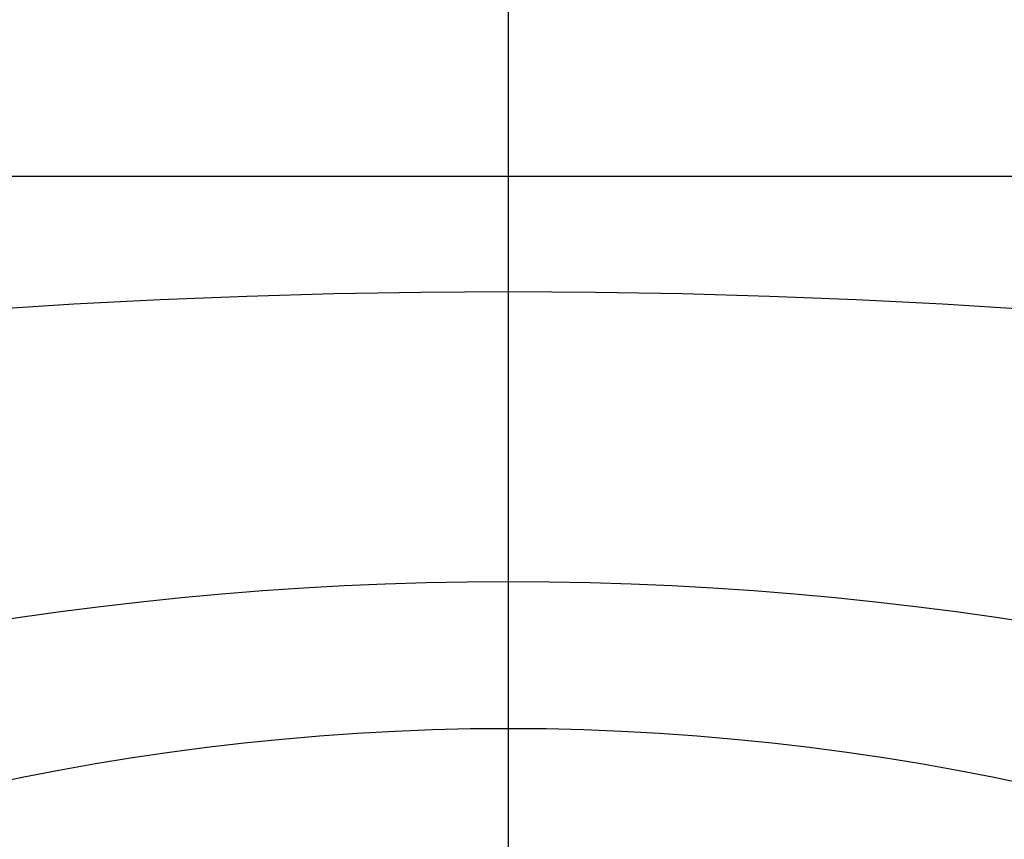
# Model space of a CAD drawing. Extents: x 35614 to 36526, y 4034 to 4838.
# Tile 40 of 79: x 35964 to 36178, y 4212 to 4390. Entities that reach past the tile are written whole.
import ezdxf

# ---------------------------------------------------------------- set-up
doc = ezdxf.new("R2010")
doc.units = 0
doc.layers.add('PREDEFINITO', color=7, linetype='CONTINUOUS')

msp = doc.modelspace()

# ---------------------------------------------------------------- linework, layer by layer
at = {"layer": 'PREDEFINITO'}
for p, q in [((36070, 4583.58, -139.73), (36070, 4127.93, -139.73)), ((35823.7, 4355.76, -139.73), (36316.3, 4355.76, -139.73)), ((36051.04, 4330.58, -31.97), (36070, 4330.69, -31.67)), ((36070, 4330.69, -31.67), (36088.96, 4330.58, -31.97)), ((35975.61, 4327.99, -38.99), (35994.36, 4328.96, -36.37)), ((35994.36, 4328.96, -36.37), (36013.2, 4329.71, -34.33)), ((36013.2, 4329.71, -34.33), (36032.1, 4330.26, -32.86)), ((36032.1, 4330.26, -32.86), (36051.04, 4330.58, -31.97)), ((36088.96, 4330.58, -31.97), (36107.9, 4330.26, -32.86)), ((36107.9, 4330.26, -32.86), (36126.8, 4329.71, -34.33)), ((36126.8, 4329.71, -34.33), (36145.64, 4328.96, -36.37)), ((36145.64, 4328.96, -36.37), (36164.39, 4327.99, -38.99)), ((35956.97, 4326.82, -42.16), (35975.61, 4327.99, -38.99)), ((36164.39, 4327.99, -38.99), (36183.03, 4326.82, -42.16)), ((36025.51, 4266.28, -41.87), (36034.39, 4266.77, -41.28)), ((36034.39, 4266.77, -41.28), (36043.28, 4267.15, -40.81)), ((36043.28, 4267.15, -40.81), (36052.18, 4267.43, -40.48)), ((36052.18, 4267.43, -40.48), (36061.09, 4267.59, -40.28)), ((36061.09, 4267.59, -40.28), (36070, 4267.65, -40.21)), ((36070, 4267.65, -40.21), (36078.91, 4267.59, -40.28)), ((36078.91, 4267.59, -40.28), (36087.82, 4267.43, -40.48)), ((36087.82, 4267.43, -40.48), (36096.72, 4267.15, -40.81)), ((36096.72, 4267.15, -40.81), (36105.61, 4266.77, -41.28)), ((36105.61, 4266.77, -41.28), (36114.49, 4266.28, -41.87)), ((35998.98, 4264.17, -44.42), (36007.8, 4264.98, -43.44)), ((36007.8, 4264.98, -43.44), (36016.65, 4265.68, -42.59)), ((36016.65, 4265.68, -42.59), (36025.51, 4266.28, -41.87)), ((36114.49, 4266.28, -41.87), (36123.35, 4265.68, -42.59)), ((36123.35, 4265.68, -42.59), (36132.2, 4264.98, -43.44)), ((36132.2, 4264.98, -43.44), (36141.02, 4264.17, -44.42)), ((35972.68, 4261.13, -48.1), (35981.42, 4262.25, -46.75)), ((35981.42, 4262.25, -46.75), (35990.18, 4263.26, -45.52)), ((35990.18, 4263.26, -45.52), (35998.98, 4264.17, -44.42)), ((36141.02, 4264.17, -44.42), (36149.82, 4263.26, -45.52)), ((36149.82, 4263.26, -45.52), (36158.58, 4262.25, -46.75)), ((36158.58, 4262.25, -46.75), (36167.32, 4261.13, -48.1)), ((35963.98, 4259.92, -49.57), (35972.68, 4261.13, -48.1)), ((36167.32, 4261.13, -48.1), (36176.02, 4259.92, -49.57)), ((35955.32, 4258.6, -51.17), (35963.98, 4259.92, -49.57)), ((36176.02, 4259.92, -49.57), (36184.69, 4258.6, -51.17)), ((36028.96, 4234.14, -48.38), (36037.15, 4234.71, -47.84)), ((36037.15, 4234.71, -47.84), (36045.35, 4235.17, -47.42)), ((36045.35, 4235.17, -47.42), (36053.56, 4235.49, -47.12)), ((36053.56, 4235.49, -47.12), (36061.78, 4235.69, -46.93)), ((36061.78, 4235.69, -46.93), (36070, 4235.75, -46.87)), ((36070, 4235.75, -46.87), (36078.22, 4235.69, -46.93)), ((36078.22, 4235.69, -46.93), (36086.44, 4235.49, -47.12)), ((36086.44, 4235.49, -47.12), (36094.65, 4235.17, -47.42)), ((36094.65, 4235.17, -47.42), (36102.85, 4234.71, -47.84)), ((36102.85, 4234.71, -47.84), (36111.04, 4234.14, -48.38)), ((36004.52, 4231.66, -50.69), (36012.65, 4232.61, -49.81)), ((36012.65, 4232.61, -49.81), (36020.79, 4233.43, -49.03)), ((36020.79, 4233.43, -49.03), (36028.96, 4234.14, -48.38)), ((36111.04, 4234.14, -48.38), (36119.21, 4233.43, -49.03)), ((36119.21, 4233.43, -49.03), (36127.36, 4232.61, -49.81)), ((36127.36, 4232.61, -49.81), (36135.48, 4231.66, -50.69)), ((35988.36, 4229.4, -52.8), (35996.43, 4230.59, -51.69)), ((35996.43, 4230.59, -51.69), (36004.52, 4231.66, -50.69)), ((36135.48, 4231.66, -50.69), (36143.58, 4230.59, -51.69)), ((36143.58, 4230.59, -51.69), (36151.64, 4229.4, -52.8)), ((35972.34, 4226.66, -55.34), (35980.33, 4228.09, -54.02)), ((35980.33, 4228.09, -54.02), (35988.36, 4229.4, -52.8)), ((36151.64, 4229.4, -52.8), (36159.67, 4228.09, -54.02)), ((36159.67, 4228.09, -54.02), (36167.66, 4226.66, -55.34)), ((35964.39, 4225.12, -56.78), (35972.34, 4226.66, -55.34)), ((36167.66, 4226.66, -55.34), (36175.61, 4225.12, -56.78)), ((35956.48, 4223.47, -58.32), (35964.39, 4225.12, -56.78)), ((36175.61, 4225.12, -56.78), (36183.52, 4223.47, -58.32))]:
    msp.add_line(p, q, dxfattribs=at)
at = {"layer": 'PREDEFINITO', "extrusion": (1, -2.36814e-14, -3.93741e-13)}
msp.add_arc((4389.76, -704.59, 36070), 675.51, 62.94586, 117.05414, dxfattribs=at)
at = {"layer": 'PREDEFINITO', "extrusion": (-3.24248e-08, 4.02705e-16, 1)}
msp.add_arc((36007.95, 4312.19, -319.73), 200, 180, 270, dxfattribs=at)
at = {"layer": 'PREDEFINITO', "extrusion": (-3.24248e-08, 1.98964e-15, 1)}
msp.add_arc((36007.95, 4312.19, -139.73), 184.25, 180, 270, dxfattribs=at)
at = {"layer": 'PREDEFINITO', "extrusion": (3.24248e-08, 4.02705e-16, 1)}
msp.add_arc((36132.05, 4312.19, -319.73), 200, 270, 360, dxfattribs=at)
at = {"layer": 'PREDEFINITO', "extrusion": (3.24248e-08, -2.05302e-16, 1)}
msp.add_arc((36132.05, 4312.19, -139.73), 184.25, 270, 360, dxfattribs=at)

doc.saveas('drawing.dxf')
